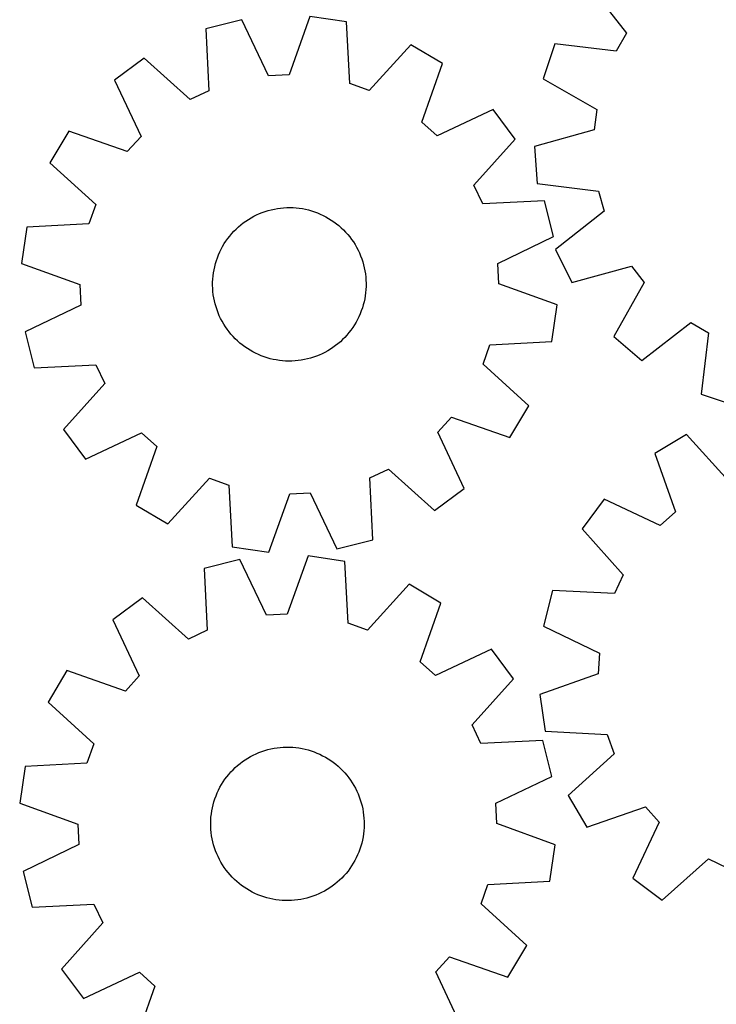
# Model space of a CAD drawing. Header units: millimetres. Extents: x 7 to 1243, y 7 to 1572.
# Tile 4 of 28: x 7 to 224, y 536 to 844. Entities that reach past the tile are written whole.
import ezdxf

# ---------------------------------------------------------------- set-up
doc = ezdxf.new("R2010")
doc.units = ezdxf.units.MM
doc.layers.add('CUT', color=7, linetype='CONTINUOUS', true_color=0x000000)

msp = doc.modelspace()

# ---------------------------------------------------------------- linework, layer by layer
at = {"layer": 'CUT'}
for p, q in [((184.462962, 854.638162), (196.305033, 839.301676)), ((75.997302, 843.498807), (64.811246, 840.677879)), ((84.369985, 826.024809), (75.997302, 843.498807)), ((97.353053, 844.582091), (90.791557, 826.350547)), ((108.767143, 842.907571), (97.353053, 844.582091)), ((64.811246, 840.677879), (65.726124, 821.323153)), ((109.815484, 823.559615), (108.767143, 842.907571)), ((196.305033, 839.301676), (193.126253, 833.712575)), ((128.911839, 835.735903), (115.872897, 821.403129)), ((138.816272, 829.820865), (128.911839, 835.735903)), ((173.891527, 836.050898), (170.254149, 825.10307)), ((193.126253, 833.712575), (173.891527, 836.050898)), ((45.49566, 831.504562), (36.240615, 824.617647)), ((59.91802, 818.564781), (45.49566, 831.504562)), ((132.380671, 811.544501), (138.816272, 829.820865)), ((90.791557, 826.350547), (84.369985, 826.024809)), ((170.254149, 825.10307), (187.063815, 815.465769)), ((36.240615, 824.617647), (44.492585, 807.08632)), ((115.872897, 821.403129), (109.815484, 823.559615)), ((65.726124, 821.323153), (59.91802, 818.564781)), ((154.683066, 815.486066), (137.15174, 807.234096)), ((161.569982, 806.231021), (154.683066, 815.486066)), ((187.063815, 815.465769), (186.265862, 809.085646)), ((137.15174, 807.234096), (132.380671, 811.544501)), ((21.905816, 808.750852), (15.990778, 798.846419)), ((40.18218, 802.315251), (21.905816, 808.750852)), ((44.492585, 807.08632), (40.18218, 802.315251)), ((186.265862, 809.085646), (167.600455, 803.885164)), ((148.6302, 791.808661), (161.569982, 806.231021)), ((167.600455, 803.885164), (168.429509, 792.378725)), ((15.990778, 798.846419), (30.323552, 785.807478)), ((151.388572, 786.000557), (148.6302, 791.808661)), ((168.429509, 792.378725), (187.64765, 789.9078)), ((187.64765, 789.9078), (189.352004, 783.707973)), ((30.323552, 785.807478), (28.167066, 779.750064)), ((89.115217, 784.764469), (90.092926, 784.817189)), ((90.092926, 784.817189), (91.071972, 784.829986)), ((91.071972, 784.829986), (92.050726, 784.802838)), ((170.743298, 786.915435), (151.388572, 786.000557)), ((173.564226, 775.729379), (170.743298, 786.915435)), ((78.907071, 781.621599), (79.765083, 782.093311)), ((79.765083, 782.093311), (80.64162, 782.529632)), ((80.64162, 782.529632), (81.535226, 782.929838)), ((81.535226, 782.929838), (82.444411, 783.293262)), ((82.444411, 783.293262), (83.367664, 783.619299)), ((83.367664, 783.619299), (84.303446, 783.907406)), ((84.303446, 783.907406), (85.250202, 784.157105)), ((85.250202, 784.157105), (86.206354, 784.367979)), ((86.206354, 784.367979), (87.170312, 784.539677)), ((87.170312, 784.539677), (88.140471, 784.671914)), ((88.140471, 784.671914), (89.115217, 784.764469)), ((92.050726, 784.802838), (93.027557, 784.735791)), ((93.027557, 784.735791), (94.000841, 784.628956)), ((94.000841, 784.628956), (94.968957, 784.482511)), ((94.968957, 784.482511), (95.930294, 784.2967)), ((95.930294, 784.2967), (96.883253, 784.071831)), ((96.883253, 784.071831), (97.826246, 783.808281)), ((97.826246, 783.808281), (98.757704, 783.506486)), ((98.757704, 783.506486), (99.676078, 783.166949)), ((99.676078, 783.166949), (100.579838, 782.790236)), ((100.579838, 782.790236), (101.46748, 782.376973)), ((101.46748, 782.376973), (102.337528, 781.927848)), ((102.337528, 781.927848), (103.188532, 781.44361)), ((189.352004, 783.707973), (174.097556, 771.760411)), ((8.819111, 778.701723), (7.14459, 767.287633)), ((28.167066, 779.750064), (8.819111, 778.701723)), ((74.225576, 778.096067), (74.943682, 778.761664)), ((74.943682, 778.761664), (75.688339, 779.397416)), ((75.688339, 779.397416), (76.458308, 780.002266)), ((76.458308, 780.002266), (77.252307, 780.575206)), ((77.252307, 780.575206), (78.069014, 781.115284)), ((78.069014, 781.115284), (78.907071, 781.621599)), ((103.188532, 781.44361), (104.019076, 780.925063)), ((104.019076, 780.925063), (104.827779, 780.37307)), ((104.827779, 780.37307), (105.613293, 779.788552)), ((105.613293, 779.788552), (106.374312, 779.172479)), ((106.374312, 779.172479), (107.109569, 778.525879)), ((71.641864, 775.158098), (72.242284, 775.931525)), ((72.242284, 775.931525), (72.873752, 776.679819)), ((72.873752, 776.679819), (73.535216, 777.401733)), ((73.535216, 777.401733), (74.225576, 778.096067)), ((107.109569, 778.525879), (107.817841, 777.849826)), ((107.817841, 777.849826), (108.497947, 777.145447)), ((108.497947, 777.145447), (109.148757, 776.413913)), ((109.148757, 776.413913), (109.769187, 775.656443)), ((109.769187, 775.656443), (110.358205, 774.874296)), ((156.090229, 767.356696), (173.564226, 775.729379)), ((69.569833, 771.839375), (70.036612, 772.70008)), ((70.036612, 772.70008), (70.538109, 773.541029)), ((70.538109, 773.541029), (71.07349, 774.360823)), ((71.07349, 774.360823), (71.641864, 775.158098)), ((110.358205, 774.874296), (110.91483, 774.068775)), ((110.91483, 774.068775), (111.438135, 773.241221)), ((111.438135, 773.241221), (111.927251, 772.39301)), ((68.38528, 769.153203), (68.743479, 770.06446)), ((68.743479, 770.06446), (69.13855, 770.960347)), ((69.13855, 770.960347), (69.569833, 771.839375)), ((111.927251, 772.39301), (112.381362, 771.525555)), ((112.381362, 771.525555), (112.799712, 770.640299)), ((112.799712, 770.640299), (113.181607, 769.738716)), ((113.181607, 769.738716), (113.526409, 768.822306)), ((174.097556, 771.760411), (179.266825, 761.447113)), ((7.14459, 767.287633), (25.376134, 760.726137)), ((67.332173, 765.385154), (67.537555, 766.342501)), ((67.537555, 766.342501), (67.781816, 767.290674)), ((67.781816, 767.290674), (68.064547, 768.228095)), ((68.064547, 768.228095), (68.38528, 769.153203)), ((113.526409, 768.822306), (113.833545, 767.892595)), ((113.833545, 767.892595), (114.102504, 766.951131)), ((114.102504, 766.951131), (114.332838, 765.999479)), ((156.415967, 760.935124), (156.090229, 767.356696)), ((179.266825, 761.447113), (197.967654, 766.518741)), ((197.967654, 766.518741), (201.914844, 761.443075)), ((66.952385, 762.474064), (67.039344, 763.449324)), ((67.039344, 763.449324), (67.16601, 764.420226)), ((67.16601, 764.420226), (67.332173, 765.385154)), ((114.332838, 765.999479), (114.524164, 765.039224)), ((114.524164, 765.039224), (114.676163, 764.071964)), ((114.676163, 764.071964), (114.788583, 763.099309)), ((25.376134, 760.726137), (25.701872, 754.304565)), ((66.8981, 760.516964), (66.905277, 761.496068)), ((66.930865, 759.538383), (66.8981, 760.516964)), ((66.905277, 761.496068), (66.952385, 762.474064)), ((114.788583, 763.099309), (114.861235, 762.122879)), ((114.861235, 762.122879), (114.894001, 761.144297)), ((114.894001, 761.144297), (114.886823, 760.165194)), ((174.647511, 754.373628), (156.415967, 760.935124)), ((201.914844, 761.443075), (192.393704, 744.567343)), ((67.003518, 758.561952), (66.930865, 759.538383)), ((67.115938, 757.589298), (67.003518, 758.561952)), ((67.267937, 756.622038), (67.115938, 757.589298)), ((114.62609, 757.241035), (114.459928, 756.276108)), ((114.752757, 758.211937), (114.62609, 757.241035)), ((114.839716, 759.187198), (114.752757, 758.211937)), ((114.886823, 760.165194), (114.839716, 759.187198)), ((25.701872, 754.304565), (8.227875, 745.931882)), ((67.459263, 755.661783), (67.267937, 756.622038)), ((67.689597, 754.710131), (67.459263, 755.661783)), ((67.958556, 753.768666), (67.689597, 754.710131)), ((114.010285, 754.370588), (113.727553, 753.433167)), ((114.254545, 755.318761), (114.010285, 754.370588)), ((114.459928, 756.276108), (114.254545, 755.318761)), ((172.97299, 742.959538), (174.647511, 754.373628)), ((68.265692, 752.838955), (67.958556, 753.768666)), ((68.610494, 751.922545), (68.265692, 752.838955)), ((68.992388, 751.020962), (68.610494, 751.922545)), ((69.410739, 750.135707), (68.992388, 751.020962)), ((113.048621, 751.596802), (112.653551, 750.700914)), ((113.406821, 752.508058), (113.048621, 751.596802)), ((113.727553, 753.433167), (113.406821, 752.508058)), ((69.86485, 749.268252), (69.410739, 750.135707)), ((70.353965, 748.420041), (69.86485, 749.268252)), ((70.877271, 747.592486), (70.353965, 748.420041)), ((111.253992, 748.120232), (110.718611, 747.300438)), ((111.755489, 748.961182), (111.253992, 748.120232)), ((112.222268, 749.821886), (111.755489, 748.961182)), ((112.653551, 750.700914), (112.222268, 749.821886)), ((201.116215, 737.017291), (216.4527, 748.859362)), ((216.4527, 748.859362), (222.041801, 745.680582)), ((8.227875, 745.931882), (11.048802, 734.745827)), ((71.433896, 746.786965), (70.877271, 747.592486)), ((72.022913, 746.004819), (71.433896, 746.786965)), ((72.643344, 745.247348), (72.022913, 746.004819)), ((73.294154, 744.515815), (72.643344, 745.247348)), ((108.918349, 744.981443), (108.256884, 744.259528)), ((109.549816, 745.729736), (108.918349, 744.981443)), ((110.150237, 746.503164), (109.549816, 745.729736)), ((110.718611, 747.300438), (110.150237, 746.503164)), ((222.041801, 745.680582), (219.703479, 726.445856)), ((73.97426, 743.811435), (73.294154, 744.515815)), ((74.682531, 743.135383), (73.97426, 743.811435)), ((75.417788, 742.488782), (74.682531, 743.135383)), ((76.178808, 741.87271), (75.417788, 742.488782)), ((76.964322, 741.288191), (76.178808, 741.87271)), ((106.103762, 742.263846), (105.333793, 741.658996)), ((106.848419, 742.899598), (106.103762, 742.263846)), ((107.566525, 743.565195), (106.848419, 742.899598)), ((108.256884, 744.259528), (107.566525, 743.565195)), ((151.468548, 735.853784), (153.625034, 741.911197)), ((153.625034, 741.911197), (172.97299, 742.959538)), ((192.393704, 744.567343), (201.116215, 737.017291)), ((77.773024, 740.736199), (76.964322, 741.288191)), ((78.603569, 740.217652), (77.773024, 740.736199)), ((79.454573, 739.733413), (78.603569, 740.217652)), ((80.32462, 739.284288), (79.454573, 739.733413)), ((81.212263, 738.871026), (80.32462, 739.284288)), ((82.116023, 738.494312), (81.212263, 738.871026)), ((100.256875, 738.731423), (99.347689, 738.368)), ((101.15048, 739.131629), (100.256875, 738.731423)), ((102.027018, 739.567951), (101.15048, 739.131629)), ((102.88503, 740.039662), (102.027018, 739.567951)), ((103.723087, 740.545978), (102.88503, 740.039662)), ((104.539794, 741.086055), (103.723087, 740.545978)), ((105.333793, 741.658996), (104.539794, 741.086055)), ((11.048802, 734.745827), (30.403528, 735.660705)), ((30.403528, 735.660705), (33.161901, 729.852601)), ((83.034396, 738.154776), (82.116023, 738.494312)), ((83.965855, 737.852981), (83.034396, 738.154776)), ((84.908848, 737.58943), (83.965855, 737.852981)), ((85.861806, 737.364562), (84.908848, 737.58943)), ((86.823144, 737.178751), (85.861806, 737.364562)), ((87.79126, 737.032306), (86.823144, 737.178751)), ((88.764544, 736.925471), (87.79126, 737.032306)), ((89.741375, 736.858423), (88.764544, 736.925471)), ((90.720129, 736.831276), (89.741375, 736.858423)), ((91.699175, 736.844072), (90.720129, 736.831276)), ((92.676884, 736.896792), (91.699175, 736.844072)), ((93.65163, 736.989348), (92.676884, 736.896792)), ((94.621789, 737.121585), (93.65163, 736.989348)), ((95.585747, 737.293283), (94.621789, 737.121585)), ((96.541899, 737.504157), (95.585747, 737.293283)), ((97.488654, 737.753855), (96.541899, 737.504157)), ((98.424437, 738.041963), (97.488654, 737.753855)), ((99.347689, 738.368), (98.424437, 738.041963)), ((165.801323, 722.814842), (151.468548, 735.853784)), ((33.161901, 729.852601), (20.222119, 715.430241)), ((219.703479, 726.445856), (230.651307, 722.808478)), ((159.886284, 712.910409), (165.801323, 722.814842)), ((137.299516, 714.574942), (141.609921, 719.34601)), ((141.609921, 719.34601), (159.886284, 712.910409)), ((20.222119, 715.430241), (27.109035, 706.175195)), ((27.109035, 706.175195), (44.640361, 714.427165)), ((44.640361, 714.427165), (49.41143, 710.11676)), ((145.551486, 697.043615), (137.299516, 714.574942)), ((215.136137, 713.888156), (205.223694, 707.986551)), ((228.155635, 699.537717), (215.136137, 713.888156)), ((49.41143, 710.11676), (42.975829, 691.840397)), ((205.223694, 707.986551), (211.634511, 689.701479)), ((116.065977, 700.338109), (121.87408, 703.096481)), ((121.87408, 703.096481), (136.296441, 690.156699)), ((52.880262, 685.925359), (65.919203, 700.258133)), ((65.919203, 700.258133), (71.976617, 698.101647)), ((116.980854, 680.983383), (116.065977, 700.338109)), ((71.976617, 698.101647), (73.024958, 678.753691)), ((91.000544, 695.310714), (97.422116, 695.636453)), ((97.422116, 695.636453), (105.794799, 678.162455)), ((136.296441, 690.156699), (145.551486, 697.043615)), ((84.439048, 677.07917), (91.000544, 695.310714)), ((189.33748, 693.673277), (182.438023, 684.427577)), ((206.857602, 685.397547), (189.33748, 693.673277)), ((42.975829, 691.840397), (52.880262, 685.925359)), ((211.634511, 689.701479), (206.857602, 685.397547)), ((182.438023, 684.427577), (195.358239, 669.987687)), ((105.794799, 678.162455), (116.980854, 680.983383)), ((73.024958, 678.753691), (84.439048, 677.07917)), ((75.435982, 674.8519), (64.248467, 672.036764)), ((83.799617, 657.37357), (75.435982, 674.8519)), ((96.792291, 675.924128), (90.221356, 657.695984)), ((108.205512, 674.243698), (96.792291, 675.924128)), ((109.243836, 654.895202), (108.205512, 674.243698)), ((64.248467, 672.036764), (65.153324, 652.681567)), ((195.358239, 669.987687), (192.591995, 664.183328)), ((128.346493, 667.061602), (115.300132, 652.73558)), ((138.247862, 661.141436), (128.346493, 667.061602)), ((173.238528, 665.124445), (170.402437, 653.942225)), ((192.591995, 664.183328), (173.238528, 665.124445)), ((44.928134, 662.873449), (35.669525, 655.991326)), ((59.343793, 649.926202), (44.928134, 662.873449)), ((131.802799, 642.868407), (138.247862, 661.141436)), ((35.669525, 655.991326), (43.912417, 638.45573)), ((90.221356, 657.695984), (83.799617, 657.37357)), ((65.153324, 652.681567), (59.343793, 649.926202)), ((115.300132, 652.73558), (109.243836, 654.895202)), ((170.402437, 653.942225), (187.865067, 645.545859)), ((154.107232, 646.798425), (136.571636, 638.555533)), ((160.989355, 637.539815), (154.107232, 646.798425)), ((187.865067, 645.545859), (187.530623, 639.124735)), ((136.571636, 638.555533), (131.802799, 642.868407)), ((21.326513, 640.131956), (15.406348, 630.230587)), ((39.599542, 633.686893), (21.326513, 640.131956)), ((43.912417, 638.45573), (39.599542, 633.686893)), ((148.042108, 623.124157), (160.989355, 637.539815)), ((187.530623, 639.124735), (169.2902, 632.587962)), ((169.2902, 632.587962), (170.949244, 621.171612)), ((15.406348, 630.230587), (29.732369, 617.184226)), ((150.797473, 617.314625), (148.042108, 623.124157)), ((170.949244, 621.171612), (190.295761, 620.097041)), ((190.295761, 620.097041), (192.444033, 614.03671)), ((29.732369, 617.184226), (27.572748, 611.12793)), ((84.183444, 615.385641), (85.135215, 615.615482)), ((85.135215, 615.615482), (86.095569, 615.806311)), ((86.095569, 615.806311), (87.062907, 615.95781)), ((87.062907, 615.95781), (88.03562, 616.069725)), ((88.03562, 616.069725), (89.012088, 616.141873)), ((89.012088, 616.141873), (89.990686, 616.174131)), ((89.990686, 616.174131), (90.969786, 616.166447)), ((90.969786, 616.166447), (91.947757, 616.118834)), ((91.947757, 616.118834), (92.922972, 616.031369)), ((92.922972, 616.031369), (93.893809, 615.9042)), ((93.893809, 615.9042), (94.85865, 615.737538)), ((94.85865, 615.737538), (95.815891, 615.53166)), ((170.15267, 618.219482), (150.797473, 617.314625)), ((172.967806, 607.031968), (170.15267, 618.219482)), ((77.06415, 612.201653), (77.891975, 612.72453)), ((77.891975, 612.72453), (78.740439, 613.213206)), ((78.740439, 613.213206), (79.608129, 613.666867)), ((79.608129, 613.666867), (80.493601, 614.08476)), ((80.493601, 614.08476), (81.395382, 614.466187)), ((81.395382, 614.466187), (82.31197, 614.810515)), ((82.31197, 614.810515), (83.24184, 615.11717)), ((83.24184, 615.11717), (84.183444, 615.385641)), ((95.815891, 615.53166), (96.763937, 615.286909)), ((96.763937, 615.286909), (97.701211, 615.003692)), ((97.701211, 615.003692), (98.626154, 614.68248)), ((98.626154, 614.68248), (99.537225, 614.323809)), ((99.537225, 614.323809), (100.432908, 613.928275)), ((100.432908, 613.928275), (101.311712, 613.496537)), ((101.311712, 613.496537), (102.172175, 613.029312)), ((102.172175, 613.029312), (103.012865, 612.52738)), ((103.012865, 612.52738), (103.832381, 611.991574)), ((192.444033, 614.03671), (178.093594, 601.017212)), ((8.224251, 610.089606), (6.543822, 598.676385)), ((27.572748, 611.12793), (8.224251, 610.089606)), ((73.281496, 609.106621), (73.986227, 609.786363)), ((73.986227, 609.786363), (74.718097, 610.436794)), ((74.718097, 610.436794), (75.475889, 611.056832)), ((75.475889, 611.056832), (76.258341, 611.645445)), ((76.258341, 611.645445), (77.06415, 612.201653)), ((103.832381, 611.991574), (104.629361, 611.422788)), ((104.629361, 611.422788), (105.402478, 610.821967)), ((105.402478, 610.821967), (106.150445, 610.190112)), ((106.150445, 610.190112), (106.872017, 609.528274)), ((106.872017, 609.528274), (107.565992, 608.837555)), ((70.756704, 606.117866), (71.341629, 606.903078)), ((71.341629, 606.903078), (71.958095, 607.663778)), ((71.958095, 607.663778), (72.605077, 608.3987)), ((72.605077, 608.3987), (73.281496, 609.106621)), ((107.565992, 608.837555), (108.231217, 608.119105)), ((108.231217, 608.119105), (108.866584, 607.374119)), ((108.866584, 607.374119), (109.471035, 606.603837)), ((109.471035, 606.603837), (110.043564, 605.809541)), ((155.489476, 598.668333), (172.967806, 607.031968)), ((68.751062, 602.758606), (69.200637, 603.628421)), ((69.200637, 603.628421), (69.685316, 604.479174)), ((69.685316, 604.479174), (70.204293, 605.30945)), ((70.204293, 605.30945), (70.756704, 606.117866)), ((110.043564, 605.809541), (110.583219, 604.992554)), ((110.583219, 604.992554), (111.089101, 604.154235)), ((111.089101, 604.154235), (111.560368, 603.29598)), ((111.560368, 603.29598), (111.996236, 602.419216)), ((67.620146, 600.049415), (67.960158, 600.967613)), ((67.960158, 600.967613), (68.337339, 601.871178)), ((68.337339, 601.871178), (68.751062, 602.758606)), ((111.996236, 602.419216), (112.395979, 601.525404)), ((112.395979, 601.525404), (112.758932, 600.61603)), ((112.758932, 600.61603), (113.084491, 599.692609)), ((178.093594, 601.017212), (183.995199, 591.104769)), ((6.543822, 598.676385), (24.771966, 592.10545)), ((66.64216, 596.261174), (66.828469, 597.222415)), ((66.828469, 597.222415), (67.05383, 598.175256)), ((67.05383, 598.175256), (67.317869, 599.118113)), ((67.317869, 599.118113), (67.620146, 600.049415)), ((113.084491, 599.692609), (113.372114, 598.756677)), ((113.372114, 598.756677), (113.621322, 597.809793)), ((113.621322, 597.809793), (113.831701, 596.853531)), ((155.81189, 592.246593), (155.489476, 598.668333)), ((183.995199, 591.104769), (202.280271, 597.515586)), ((202.280271, 597.515586), (206.584204, 592.738677)), ((66.320321, 593.343108), (66.387874, 594.319905)), ((66.387874, 594.319905), (66.495213, 595.293133)), ((66.495213, 595.293133), (66.64216, 596.261174)), ((113.831701, 596.853531), (114.0029, 595.889485)), ((114.0029, 595.889485), (114.134634, 594.919257)), ((114.134634, 594.919257), (114.226685, 593.944464)), ((24.771966, 592.10545), (25.09438, 585.683711)), ((66.292667, 592.364369), (66.320321, 593.343108)), ((66.304957, 591.385316), (66.292667, 592.364369)), ((66.35717, 590.40758), (66.304957, 591.385316)), ((114.263534, 591.008935), (114.195981, 590.032139)), ((114.226685, 593.944464), (114.278899, 592.966727)), ((114.291189, 591.987675), (114.263534, 591.008935)), ((114.278899, 592.966727), (114.291189, 591.987675)), ((174.040034, 585.675659), (155.81189, 592.246593)), ((206.584204, 592.738677), (198.308473, 575.218554)), ((66.449221, 589.432787), (66.35717, 590.40758)), ((66.580956, 588.462559), (66.449221, 589.432787)), ((66.752155, 587.498513), (66.580956, 588.462559)), ((113.941696, 588.09087), (113.755387, 587.129629)), ((114.088642, 589.05891), (113.941696, 588.09087)), ((114.195981, 590.032139), (114.088642, 589.05891)), ((25.09438, 585.683711), (7.616049, 577.320076)), ((66.962534, 586.542251), (66.752155, 587.498513)), ((67.211742, 585.595367), (66.962534, 586.542251)), ((67.499365, 584.659435), (67.211742, 585.595367)), ((113.265987, 585.233931), (112.963709, 584.302629)), ((113.530026, 586.176787), (113.265987, 585.233931)), ((113.755387, 587.129629), (113.530026, 586.176787)), ((172.359604, 574.262438), (174.040034, 585.675659)), ((67.824924, 583.736014), (67.499365, 584.659435)), ((68.187877, 582.82664), (67.824924, 583.736014)), ((68.58762, 581.932828), (68.187877, 582.82664)), ((69.023488, 581.056064), (68.58762, 581.932828)), ((112.246516, 582.480866), (111.832794, 581.593438)), ((112.623697, 583.384431), (112.246516, 582.480866)), ((112.963709, 584.302629), (112.623697, 583.384431)), ((69.494755, 580.197809), (69.023488, 581.056064)), ((70.000637, 579.35949), (69.494755, 580.197809)), ((70.540291, 578.542502), (70.000637, 579.35949)), ((110.379563, 579.042594), (109.827152, 578.234177)), ((110.89854, 579.87287), (110.379563, 579.042594)), ((111.383219, 580.723623), (110.89854, 579.87287)), ((111.832794, 581.593438), (111.383219, 580.723623)), ((207.554173, 568.319098), (221.994063, 581.239314)), ((221.994063, 581.239314), (227.798422, 578.47307)), ((7.616049, 577.320076), (10.431185, 566.132561)), ((71.112821, 577.748207), (70.540291, 578.542502)), ((71.717272, 576.977925), (71.112821, 577.748207)), ((72.352638, 576.232939), (71.717272, 576.977925)), ((73.017863, 575.514489), (72.352638, 576.232939)), ((107.978779, 575.953344), (107.30236, 575.245422)), ((108.62576, 576.688266), (107.978779, 575.953344)), ((109.242226, 577.448966), (108.62576, 576.688266)), ((109.827152, 578.234177), (109.242226, 577.448966)), ((73.711839, 574.82377), (73.017863, 575.514489)), ((74.433411, 574.161932), (73.711839, 574.82377)), ((75.181378, 573.530077), (74.433411, 574.161932)), ((75.954494, 572.929256), (75.181378, 573.530077)), ((76.751474, 572.360469), (75.954494, 572.929256)), ((104.325515, 572.706599), (103.519706, 572.150391)), ((105.107966, 573.295212), (104.325515, 572.706599)), ((105.865758, 573.915249), (105.107966, 573.295212)), ((106.597629, 574.565681), (105.865758, 573.915249)), ((107.30236, 575.245422), (106.597629, 574.565681)), ((150.851486, 567.167817), (153.011108, 573.224114)), ((153.011108, 573.224114), (172.359604, 574.262438)), ((198.308473, 575.218554), (207.554173, 568.319098)), ((77.570991, 571.824664), (76.751474, 572.360469)), ((78.411681, 571.322731), (77.570991, 571.824664)), ((79.272144, 570.855507), (78.411681, 571.322731)), ((80.150948, 570.423768), (79.272144, 570.855507)), ((81.046631, 570.028235), (80.150948, 570.423768)), ((81.957702, 569.669563), (81.046631, 570.028235)), ((82.882644, 569.348352), (81.957702, 569.669563)), ((98.271886, 569.541529), (97.342016, 569.234874)), ((99.188474, 569.885857), (98.271886, 569.541529)), ((100.090254, 570.267284), (99.188474, 569.885857)), ((100.975727, 570.685176), (100.090254, 570.267284)), ((101.843417, 571.138838), (100.975727, 570.685176)), ((102.691881, 571.627514), (101.843417, 571.138838)), ((103.519706, 572.150391), (102.691881, 571.627514)), ((10.431185, 566.132561), (29.786382, 567.037418)), ((29.786382, 567.037418), (32.541747, 561.227887)), ((83.819919, 569.065135), (82.882644, 569.348352)), ((84.767965, 568.820384), (83.819919, 569.065135)), ((85.725205, 568.614506), (84.767965, 568.820384)), ((86.690047, 568.447843), (85.725205, 568.614506)), ((87.660883, 568.320674), (86.690047, 568.447843)), ((88.636099, 568.23321), (87.660883, 568.320674)), ((89.61407, 568.185597), (88.636099, 568.23321)), ((90.59317, 568.177912), (89.61407, 568.185597)), ((91.571768, 568.210171), (90.59317, 568.177912)), ((92.548236, 568.282318), (91.571768, 568.210171)), ((93.520949, 568.394234), (92.548236, 568.282318)), ((94.488287, 568.545733), (93.520949, 568.394234)), ((95.448641, 568.736561), (94.488287, 568.545733)), ((96.400412, 568.966403), (95.448641, 568.736561)), ((97.342016, 569.234874), (96.400412, 568.966403)), ((165.177508, 554.121457), (150.851486, 567.167817)), ((32.541747, 561.227887), (19.5945, 546.812228)), ((159.257342, 544.220088), (165.177508, 554.121457)), ((136.671439, 545.896314), (140.984313, 550.665151)), ((140.984313, 550.665151), (159.257342, 544.220088)), ((19.5945, 546.812228), (26.476623, 537.553619)), ((26.476623, 537.553619), (44.01222, 545.796511)), ((44.01222, 545.796511), (48.781056, 541.483636)), ((144.914331, 528.360717), (136.671439, 545.896314)), ((48.781056, 541.483636), (42.335994, 523.210607))]:
    msp.add_line(p, q, dxfattribs=at)

doc.saveas('drawing.dxf')
